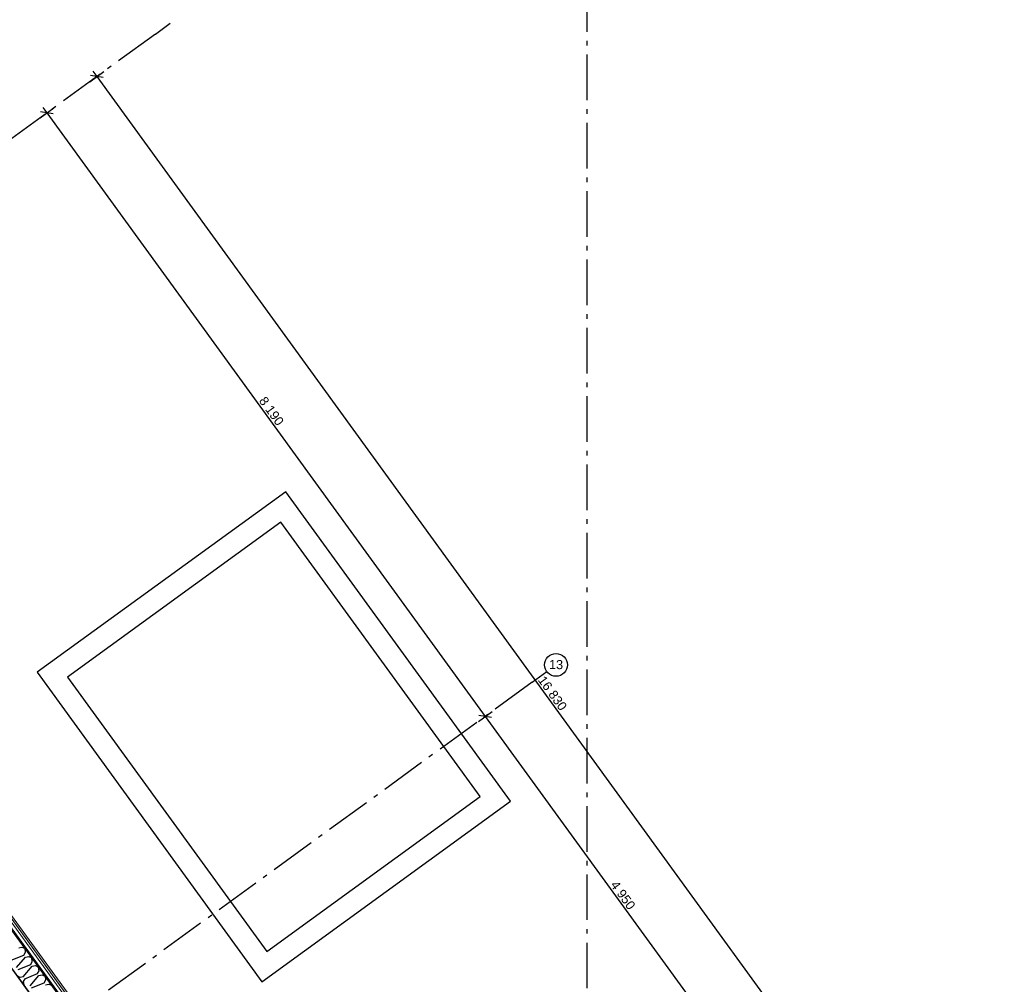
# Model space of a CAD drawing. Header units: millimetres. Extents: x -150 to 340869, y -1115 to 365939.
# Tile 192 of 193: x 329411 to 340226, y 348075 to 358664. Entities that reach past the tile are written whole.
import ezdxf
from ezdxf.enums import TextEntityAlignment as Align

# ---------------------------------------------------------------- set-up
doc = ezdxf.new("R2010")
doc.units = ezdxf.units.MM
doc.header["$LTSCALE"] = 0.5
doc.header["$MEASUREMENT"] = 0
doc.linetypes.add('Akselinje', pattern=[1500, 1000, -200, 100, -200])
doc.linetypes.add('PLINE', pattern=[0])
for name, color, linetype in [('232- Ikke-bærende yttervegger (Skravur)(Nye konstruksjoner)', 7, 'Continuous'), ('232- Ikke-bærende yttervegger(Nye konstruksjoner)', 7, 'Continuous'), ('255- Gulvoverflate(Nye konstruksjoner)', 7, 'Continuous'), ('273- Kjøkkeninnredning(Nye konstruksjoner)', 7, 'Continuous'), ('82-- Modullinjer(Nye konstruksjoner)', 7, 'Continuous'), ('842-M___1_50 Målsetting bygning(Nye konstruksjoner)', 7, 'Continuous')]:
    doc.layers.add(name, color=color, linetype=linetype)
doc.layers.add('235- Utvendig kledning og overflate(Nye konstruksjoner)', color=7, linetype='Continuous', lineweight=0)
doc.styles.add('GENERATED_STYLE_2', font='arial.ttf')
doc.styles.add('GENERATED_STYLE_4', font='arial.ttf')
doc.dimstyles.new('GENERATED_STYLE__3', dxfattribs={"dimtxt": 100, "dimasz": 95, "dimexe": 0.18, "dimexo": 0.0625, "dimgap": 0, "dimtad": 1, "dimdec": 0, "dimzin": 0, "dimdsep": 46, "dimtxsty": 'GENERATED_STYLE_2', "dimblk": 'ARROWHEAD_6', "dimblk1": 'ARROWHEAD_6', "dimblk2": 'ARROWHEAD_6', "dimcen": 0.09, "dimse1": 1, "dimse2": 1, "dimclrd": 256, "dimclre": 256, "dimclrt": 256, "dimadec": 1, "dimazin": 0, "dimtfac": 1, "dimtdec": 4, "dimtmove": 0, "dimatfit": 3, "dimfxl": 1, "dimtolj": 1, "dimtzin": 0, "dimarcsym": 0})

# ---------------------------------------------------------------- blocks, each defined once
blk = doc.blocks.new('*X65')
at = {"layer": '232- Ikke-bærende yttervegger (Skravur)(Nye konstruksjoner)', "linetype": 'PLINE'}
for p, q in [((329400, 348475), (329436, 348483)), ((329436, 348483), (329472, 348466)), ((329476, 348427), (329472, 348466)), ((329319, 348339), (329458, 348395)), ((329377, 348259), (329474, 348374)), ((329458, 348395), (329476, 348427)), ((329474, 348374), (329510, 348381)), ((329510, 348381), (329545, 348365)), ((329550, 348326), (329545, 348365)), ((329393, 348237), (329532, 348293)), ((329451, 348157), (329547, 348272)), ((329532, 348293), (329550, 348326)), ((329547, 348272), (329584, 348280)), ((329584, 348280), (329619, 348263)), ((329624, 348224), (329619, 348263)), ((329415, 348150), (329382, 348168)), ((329451, 348157), (329415, 348150)), ((329467, 348136), (329448, 348104)), ((329467, 348136), (329606, 348192)), ((329525, 348056), (329621, 348171)), ((329606, 348192), (329624, 348224)), ((329621, 348171), (329657, 348178)), ((329657, 348178), (329693, 348162)), ((329698, 348123), (329693, 348162)), ((329448, 348104), (329455, 348067)), ((329540, 348034), (329679, 348090)), ((329679, 348090), (329698, 348123)), ((329695, 348069), (329731, 348077)), ((329731, 348077), (329767, 348060))]:
    blk.add_line(p, q, dxfattribs=at)
blk = doc.blocks.new('Standard grid marker[22]', base_point=(335201, 351507))
at = {"layer": '82-- Modullinjer(Nye konstruksjoner)', "linetype": 'Akselinje'}
for q in [(335201, 351507), (316720, 338080)]:
    blk.add_line((335039, 351390), q, dxfattribs=at)
at = {"layer": '82-- Modullinjer(Nye konstruksjoner)', "linetype": 'PLINE'}
blk.add_circle((335302, 351581), 125, dxfattribs=at)
at = {"layer": '82-- Modullinjer(Nye konstruksjoner)', "linetype": 'Akselinje'}
blk.add_point((335039, 351390), dxfattribs=at)
blk.add_point((335039, 351390), dxfattribs=at)
at = {"layer": '82-- Modullinjer(Nye konstruksjoner)', "style": 'GENERATED_STYLE_4'}
for tag, p in [('AC_MarkerText_1_0', (335302, 351634)), ('AC_MarkerText_1_1', (316457, 337943))]:
    blk.add_attdef(tag, text='', height=100, rotation=360, dxfattribs=at).set_placement(p, align=Align.TOP_CENTER)
blk = doc.blocks.new('Standard grid marker[25]', base_point=(336671, 338557))
at = {"layer": '82-- Modullinjer(Nye konstruksjoner)', "linetype": 'Akselinje'}
blk.add_line((336554, 338719), (329039, 349061), dxfattribs=at)
at = {"layer": '82-- Modullinjer(Nye konstruksjoner)', "style": 'GENERATED_STYLE_4'}
blk.add_attdef('AC_MarkerText_1', text='', height=100, rotation=360, dxfattribs=at).set_placement((336745, 338509), align=Align.TOP_CENTER)
blk = doc.blocks.new('Standard grid marker[33]', base_point=(331064, 358625))
at = {"layer": '82-- Modullinjer(Nye konstruksjoner)', "linetype": 'Akselinje'}
for p, q in [((330902, 358507), (331064, 358625)), ((330902, 358507), (325353, 354475)), ((325353, 354475), (325191, 354358))]:
    blk.add_line(p, q, dxfattribs=at)
blk = doc.blocks.new('Standard grid marker[34]', base_point=(335645, 339580))
at = {"layer": '82-- Modullinjer(Nye konstruksjoner)', "linetype": 'Akselinje'}
blk.add_line((335645, 339780), (335645, 363467), dxfattribs=at)
blk = doc.blocks.new('*D132')
at = {"layer": '842-M___1_50 Målsetting bygning(Nye konstruksjoner)', "linetype": 'PLINE'}
for p, q in [((329635, 357586), (329786, 357697)), ((329780, 357630), (329641, 357652)), ((329666, 357702), (329710, 357641)), ((329710, 357641), (334524, 351016)), ((334594, 351004), (334455, 351027))]:
    blk.add_line(p, q, dxfattribs=at)
at = {"layer": '842-M___1_50 Målsetting bygning(Nye konstruksjoner)', "insert": (332033, 354479), "char_height": 100, "attachment_point": 7, "rotation": 306, "style": 'GENERATED_STYLE_2'}
blk.add_mtext('\\A1;{\\pql;\\fArial|b0|i0|c0|p0;\\W1.000000;8\xa0190}', dxfattribs=at)
blk = doc.blocks.new('ARROWHEAD_6')
at = {"linetype": 'Continuous'}
for p, q in [((0, 0), (-1, 0)), ((-0.5, -0.5), (0.5, 0.5))]:
    blk.add_line(p, q, dxfattribs=at)
blk = doc.blocks.new('*D133')
at = {"layer": '842-M___1_50 Målsetting bygning(Nye konstruksjoner)', "linetype": 'PLINE'}
for p, q in [((329710, 357641), (334524, 351016)), ((334449, 350960), (334600, 351071)), ((334594, 351004), (334455, 351027)), ((334524, 351016), (337434, 347011)), ((337358, 346956), (337510, 347066)), ((337504, 347000), (337364, 347022)), ((337434, 347011), (339550, 344098))]:
    blk.add_line(p, q, dxfattribs=at)
at = {"layer": '842-M___1_50 Målsetting bygning(Nye konstruksjoner)', "insert": (335894, 349164), "char_height": 100, "attachment_point": 7, "rotation": 306, "style": 'GENERATED_STYLE_2'}
blk.add_mtext('\\A1;{\\pql;\\fArial|b0|i0|c0|p0;\\W1.000000;4\xa0950}', dxfattribs=at)
blk = doc.blocks.new('*D135')
at = {"layer": '842-M___1_50 Målsetting bygning(Nye konstruksjoner)', "linetype": 'PLINE'}
for p, q in [((330182, 357984), (330334, 358094)), ((330214, 358100), (330258, 358039)), ((330328, 358028), (330188, 358050)), ((330258, 358039), (340150, 344423)), ((340074, 344368), (340226, 344478)), ((340080, 344434), (340220, 344412)), ((340150, 344423), (340194, 344363))]:
    blk.add_line(p, q, dxfattribs=at)
at = {"layer": '842-M___1_50 Målsetting bygning(Nye konstruksjoner)', "insert": (335097, 351413), "char_height": 100, "attachment_point": 7, "rotation": 306, "style": 'GENERATED_STYLE_2'}
blk.add_mtext('\\A1;{\\pql;\\fArial|b0|i0|c0|p0;\\W1.000000;16\xa0830}', dxfattribs=at)

msp = doc.modelspace()

# ---------------------------------------------------------------- hatches: boundary and pattern name
at = {"layer": '232- Ikke-bærende yttervegger (Skravur)(Nye konstruksjoner)', "linetype": 'Continuous'}
h = msp.add_hatch(dxfattribs=at)
h.set_pattern_fill('Skrålinjer_2', color=256, style=0, pattern_type=2)
h.set_pattern_definition([(171, (0, 0), (12.514757, 79.015067), [80, 0])])
h.paths.add_polyline_path([(325227.2, 354428.8), (335129.7, 340799.2), (335145.1, 340810.4), (325250.7, 354428.8)])
h = msp.add_hatch(dxfattribs=at)
h.set_pattern_fill('Prikker_tett', color=256, style=0, pattern_type=2)
h.set_pattern_definition([(0, (0, 0), (0, 43.30127), [0, -25]), (0, (12.5, 21.65), (0, 43.30127), [0, -25])])
h.paths.add_polyline_path([(325191, 354357.8), (335030.5, 340814.9), (335040.2, 340821.9), (325205.8, 354357.8)])
msp.add_hatch(color=256, dxfattribs=at).paths.add_polyline_path([(325064.1, 354108.8), (334682.7, 340870), (334683.5, 340870.6), (325065.4, 354108.8)])

# ---------------------------------------------------------------- linework, layer by layer
at = {"layer": '232- Ikke-bærende yttervegger(Nye konstruksjoner)', "linetype": 'PLINE'}
for p, q in [((325065.4, 354108.8), (334683.5, 340870.6)), ((334884.8, 341015.5), (325371.2, 354109.8)), ((325099, 354060.8), (334654.5, 340908.8))]:
    msp.add_line(p, q, dxfattribs=at)
at = {"layer": '235- Utvendig kledning og overflate(Nye konstruksjoner)', "linetype": 'PLINE'}
for p, q in [((335116.2, 340817.8), (325243.9, 354405.8)), ((335040.2, 340821.9), (325205.8, 354357.8)), ((335076.4, 340833.4), (325241.6, 354369.8))]:
    msp.add_line(p, q, dxfattribs=at)
at = {"layer": '235- Utvendig kledning og overflate(Nye konstruksjoner)', "linetype": 'PLINE', "flags": 128}
msp.add_lwpolyline([(335145.1, 340810.4), (325250.7, 354428.8)], dxfattribs=at)
at = {"layer": '255- Gulvoverflate(Nye konstruksjoner)', "linetype": 'PLINE', "flags": 128}
msp.add_lwpolyline([(308450.9, 354357.8), (312050.9, 354357.8), (325191, 354357.8), (332914.5, 343727.4), (335030.5, 340814.9), (326196.1, 334396.3), (323365.9, 338291.7), (321018.9, 341522.1), (319627, 343437.8), (314670.9, 343437.8), (308450.9, 343437.8), (308450.9, 349447.8), (312260.9, 349447.8), (312260.9, 352047.8), (308450.9, 352047.8)], close=True, dxfattribs=at)
msp.add_lwpolyline([(308450.9, 354357.8), (312050.9, 354357.8), (325191, 354357.8), (332914.5, 343727.4), (335030.5, 340814.9), (326196.1, 334396.3), (323365.9, 338291.7), (321018.9, 341522.1), (319627, 343437.8), (314670.9, 343437.8), (308450.9, 343437.8), (308450.9, 349447.8), (312260.9, 349447.8), (312260.9, 352047.8), (308450.9, 352047.8)], close=True, dxfattribs=at)
at = {"layer": '273- Kjøkkeninnredning(Nye konstruksjoner)', "linetype": 'PLINE', "flags": 128}
for points in [[(329603.8, 351499.6), (332072.5, 348101.7), (334801.4, 350084.3), (332332.7, 353482.2)], [(332280, 353149.7), (329936.3, 351446.9), (332125.2, 348434.1), (334468.9, 350137)]]:
    msp.add_lwpolyline(points, close=True, dxfattribs=at)

# ---------------------------------------------------------------- block references
at = {"layer": '232- Ikke-bærende yttervegger(Nye konstruksjoner)'}
msp.add_blockref('*X65', (0, 0), dxfattribs=at)
at = {"layer": '82-- Modullinjer(Nye konstruksjoner)', "linetype": 'PLINE'}
for name, p in [('Standard grid marker[34]', (335645.3, 339580.5)), ('Standard grid marker[33]', (331063.9, 358624.7)), ('Standard grid marker[25]', (336671.1, 338556.8))]:
    msp.add_blockref(name, p, dxfattribs=at)
ref = msp.add_blockref('Standard grid marker[22]', (335201.2, 351507.3), dxfattribs=at)
ref.add_attrib('AC_MarkerText_1', '13', dxfattribs={"color": 7, "height": 100, "rotation": 360, "style": 'GENERATED_STYLE_4'}).set_placement((335302.4, 351634.5), align=Align.TOP_CENTER)

# ---------------------------------------------------------------- dimensions: what is measured, and where the dimension line sits
at = {"layer": '842-M___1_50 Målsetting bygning(Nye konstruksjoner)', "linetype": 'Continuous'}
for base, p1, p2, picture, middle in [((340150.2, 344423.3), (330449.4, 358178.3), (334541.8, 340348.5), '*D135', (335260.5, 351272.4)), ((334524.4, 351015.6), (329952.6, 357817.3), (335478.7, 351708.9), '*D132', (332174, 354369.7)), ((337433.9, 347010.9), (335478.7, 351708.9), (338388.3, 347704.3), '*D133', (336035.8, 349054.4))]:
    dim = msp.add_linear_dim(base=base, p1=p1, p2=p2, angle=306, dimstyle='GENERATED_STYLE__3', dxfattribs=at)
    dim.commit()
    dim.dimension.update_dxf_attribs({"geometry": picture, "text_midpoint": middle, "dimtype": 160, "text_rotation": 306})

doc.saveas('drawing.dxf')
